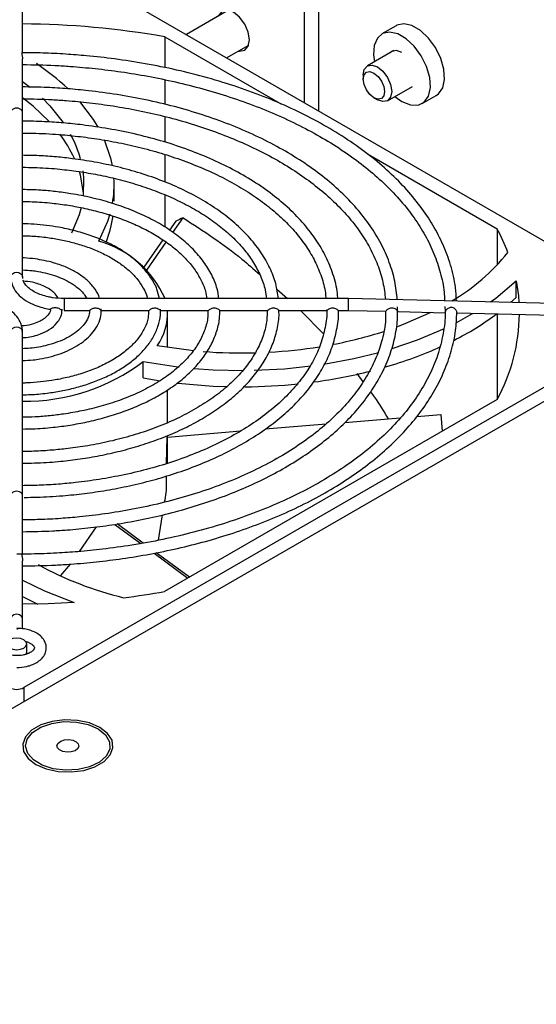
# Model space of a CAD drawing. Header units: millimetres. Extents: x 0 to 423, y 0 to 297.
# Tile 28 of 41: x 370 to 381, y 167 to 187. Entities that reach past the tile are written whole.
import ezdxf

# ---------------------------------------------------------------- set-up
doc = ezdxf.new("R2010")
doc.units = ezdxf.units.MM
doc.layers.add('实线', color=2, linetype='Continuous', lineweight=25)

msp = doc.modelspace()

# ---------------------------------------------------------------- linework, layer by layer
at = {"layer": '实线', "color": 2, "linetype": 'Continuous', "lineweight": 25, "true_color": 0xffff00}
for p, q in [((370.4925, 188.3862), (383.2205, 181.0385)), ((376.3615, 184.9981), (376.3615, 187.2896)), ((370.469, 186.1475), (370.469, 187.2158)), ((376.0787, 185.1614), (376.0787, 187.1263)), ((374.5676, 187.0035), (373.7276, 186.5186)), ((377.899, 186.6946), (377.6162, 186.5314)), ((373.2962, 186.4737), (375.621, 185.1316)), ((373.2962, 186.4737), (373.2962, 185.8607)), ((374.5277, 186.0567), (374.9675, 186.3107)), ((377.8571, 186.2004), (377.3283, 185.8951)), ((370.469, 185.479), (370.469, 186.0346)), ((377.2454, 185.712), (377.2454, 185.6303)), ((370.469, 185.5871), (370.5995, 185.4862)), ((373.2962, 185.6206), (373.2962, 185.1304)), ((370.469, 184.9594), (370.469, 185.3989)), ((377.7282, 185.2023), (378.2232, 185.488)), ((378.4161, 185.1457), (378.699, 185.309)), ((377.4575, 185.2629), (377.5282, 185.2221)), ((377.6363, 185.1845), (377.5282, 185.2221)), ((370.469, 184.7772), (370.469, 184.9594)), ((370.469, 184.0967), (370.469, 184.7772)), ((373.2962, 184.8904), (373.2962, 184.3796)), ((373.2962, 184.1325), (373.2962, 183.5873)), ((377.3298, 184.1451), (379.9076, 182.657)), ((370.469, 183.4162), (370.469, 184.0967)), ((372.2887, 183.2063), (372.2887, 183.533)), ((370.469, 182.7341), (370.469, 183.4162)), ((356.7231, 165.3013), (387.6902, 183.1783)), ((373.2962, 183.3307), (373.2962, 182.693)), ((373.5174, 182.8057), (373.3929, 182.6266)), ((373.4566, 182.5815), (373.6606, 182.8749)), ((370.469, 182.0523), (370.469, 182.7341)), ((379.9076, 182.657), (379.9076, 181.9321)), ((373.2606, 182.4363), (372.8798, 181.8887)), ((372.9373, 181.8346), (373.3232, 182.3897)), ((370.469, 181.6936), (370.469, 182.0523)), ((370.4712, 181.6644), (370.4738, 181.6938)), ((380.2855, 181.2902), (380.2855, 181.6168)), ((375.5246, 181.4532), (375.7395, 181.2672)), ((376.9525, 181.2672), (371.294, 181.2672)), ((371.294, 181.2672), (371.294, 181.0813)), ((381.0277, 181.171), (376.9525, 181.2672)), ((380.1776, 181.191), (380.2855, 181.2902)), ((371.294, 181.0813), (371.294, 181.0315)), ((371.294, 181.0315), (371.8054, 181.0315)), ((372.0368, 181.0315), (372.9847, 181.0315)), ((373.216, 181.0315), (374.1636, 181.0315)), ((374.3947, 181.0315), (375.3423, 181.0315)), ((375.5734, 181.0315), (376.5209, 181.0315)), ((375.9973, 181.0315), (376.4522, 180.5666)), ((376.7521, 181.0315), (376.9497, 181.0315)), ((376.9497, 181.0315), (377.6972, 181.0138)), ((377.9324, 181.0083), (378.8809, 180.9859)), ((383.2205, 180.8752), (370.4925, 173.5276)), ((373.3511, 180.2929), (373.3511, 180.9569)), ((379.1043, 180.9806), (381.025, 180.9352)), ((379.9076, 180.9616), (379.9076, 179.2574)), ((370.469, 180.2448), (370.469, 180.605)), ((370.469, 179.5631), (370.469, 180.2448)), ((372.8668, 179.6868), (372.8668, 180.0134)), ((372.8668, 179.6868), (373.2087, 179.6297)), ((377.1173, 179.7754), (377.2393, 179.612)), ((370.469, 178.8822), (370.469, 179.5631)), ((373.3511, 178.7982), (373.3511, 179.4489)), ((379.9081, 179.2577), (373.2945, 175.4397)), ((370.469, 178.2015), (370.469, 178.8822)), ((376.8815, 178.8034), (377.9812, 178.8941)), ((378.3094, 178.9212), (378.7862, 178.9605)), ((378.7862, 178.9605), (378.8165, 178.6275)), ((375.2959, 178.6726), (376.5075, 178.7726)), ((373.3345, 177.9863), (373.3429, 178.5116)), ((373.3511, 178.5122), (374.8091, 178.6325)), ((373.3511, 177.9914), (373.3511, 178.5433)), ((370.469, 177.521), (370.469, 178.2015)), ((370.469, 177.3392), (370.469, 177.521)), ((370.469, 176.8611), (370.469, 177.3392)), ((373.1713, 176.4587), (373.2531, 176.9631)), ((370.469, 176.172), (370.469, 176.7762)), ((371.6029, 176.2352), (371.937, 176.7254)), ((372.3031, 176.7748), (372.8205, 176.3943)), ((372.8656, 176.4026), (372.3486, 176.7828)), ((373.0832, 176.2011), (373.7561, 175.7062)), ((373.7877, 175.7244), (373.1273, 176.2102)), ((370.469, 174.8904), (370.469, 176.0501)), ((371.2322, 175.7604), (371.4218, 175.9841)), ((370.469, 175.3412), (370.7726, 175.1891)), ((370.469, 174.6979), (370.469, 174.8904)), ((370.5511, 174.2331), (370.5511, 174.3964)), ((370.5359, 174.1889), (370.5511, 174.2331)), ((370.4925, 173.5276), (370.4925, 173.2502))]:
    msp.add_line(p, q, dxfattribs=at)
at = {"layer": '实线', "color": 2, "linetype": 'Continuous', "lineweight": 25, "true_color": 0xffff00, "flags": 128}
for points in [[(374.9827, 186.4139), (374.9584, 186.5685), (374.8895, 186.7275), (374.7862, 186.8668), (374.6645, 186.965), (374.5427, 187.0074), (374.4395, 186.9873), (374.3705, 186.9079), (374.3614, 186.8845)], [(378.699, 185.309), (378.7413, 185.3392), (378.8256, 185.4592), (378.8631, 185.6273), (378.8505, 185.8288), (378.7889, 186.0456), (378.6838, 186.2585), (378.5444, 186.4486), (378.3833, 186.5991), (378.2147, 186.6964), (378.0536, 186.732), (377.9142, 186.7028), (377.899, 186.6946)], [(377.8753, 185.2872), (378.0162, 185.1853), (378.1829, 185.118), (378.3348, 185.1148), (378.4584, 185.1759), (378.5427, 185.2959), (378.5803, 185.464), (378.5677, 185.6655), (378.506, 185.8823), (378.4009, 186.0952), (378.2616, 186.2854), (378.1005, 186.4358), (377.9318, 186.5331), (377.7707, 186.5687), (377.6314, 186.5395), (377.5263, 186.4479), (377.4646, 186.3022), (377.452, 186.1153), (377.4712, 185.9777)], [(374.7614, 186.1917), (374.7862, 186.1878), (374.8895, 186.2079), (374.9584, 186.2873), (374.9827, 186.4139)], [(378.0162, 186.1651), (377.9079, 186.2028), (377.8162, 186.1849), (377.7823, 186.1572)], [(377.2454, 185.712), (377.2454, 185.7123), (377.267, 185.8247), (377.3284, 185.8952), (377.4202, 185.9129), (377.5285, 185.8752), (377.6367, 185.7877), (377.7284, 185.6639), (377.7897, 185.5225), (377.8111, 185.3851), (377.7895, 185.2726), (377.7281, 185.2022), (377.6363, 185.1845), (377.6363, 185.1845)], [(377.5385, 185.2347), (377.4573, 185.263), (377.3762, 185.3286), (377.3074, 185.4215), (377.2615, 185.5275), (377.2454, 185.6306), (377.2616, 185.7149), (377.3077, 185.7678), (377.3765, 185.781), (377.4577, 185.7527), (377.5389, 185.6871), (377.6077, 185.5943), (377.6536, 185.4882), (377.6697, 185.3852), (377.6534, 185.3008), (377.6074, 185.248), (377.5385, 185.2347)], [(370.9984, 184.7906), (370.6778, 185.0951), (370.469, 185.2605)], [(370.862, 185.2558), (371.0118, 185.1027), (371.2783, 184.77)], [(371.9751, 184.6754), (371.8824, 184.8284), (371.6092, 185.1897)], [(372.2556, 183.9084), (372.2298, 184.0332), (372.0981, 184.4279)], [(371.6818, 183.3697), (371.6203, 183.7192), (371.5979, 183.7965)], [(371.6695, 183.8052), (371.6835, 183.6749), (371.6759, 183.3104)], [(371.6346, 183.0767), (371.5946, 182.9323), (371.4436, 182.5698)], [(371.9855, 182.4092), (372.1639, 182.8067), (372.2099, 182.9549)], [(370.2372, 181.6691), (370.2333, 181.6936), (370.2422, 181.7305), (370.2678, 181.7617), (370.306, 181.7825), (370.3511, 181.7899), (370.3962, 181.7825), (370.4345, 181.7617), (370.46, 181.7305), (370.469, 181.6936), (370.469, 181.6933)], [(379.7769, 181.2005), (379.8833, 181.2781), (380.2855, 181.6168)], [(380.2855, 181.6168), (380.3313, 181.3198), (380.3432, 181.1871)], [(371.0205, 181.0537), (371.0212, 181.0534), (371.0245, 181.0559), (371.0308, 181.0612), (371.0391, 181.0673), (371.0507, 181.074), (371.0631, 181.0795), (371.0777, 181.0843), (371.094, 181.0877), (371.1117, 181.0892), (371.1305, 181.0886), (371.15, 181.0855), (371.1686, 181.0802), (371.1869, 181.0728), (371.2027, 181.0645), (371.2171, 181.0553), (371.2277, 181.0475), (371.2367, 181.0406), (371.2427, 181.0359), (371.2473, 181.033), (371.2504, 181.032), (371.2525, 181.0333), (371.2538, 181.0371), (371.2545, 181.0435), (371.2547, 181.0536), (371.2547, 181.0536)], [(378.592, 180.9927), (378.0853, 180.7683), (377.9242, 180.707)], [(379.0949, 180.7868), (379.4185, 180.9672), (379.4281, 180.973)], [(370.469, 180.605), (370.46, 180.6419), (370.4345, 180.6731), (370.3962, 180.6939), (370.3511, 180.7013), (370.306, 180.6939), (370.2678, 180.6731), (370.2422, 180.6419), (370.2333, 180.605), (370.2333, 180.605)], [(377.8211, 180.2717), (378.3245, 180.4439), (378.8609, 180.671)], [(373.8621, 180.23), (373.773, 180.239), (373.1451, 180.3262)], [(372.8668, 180.0134), (373.5555, 179.9104), (373.5814, 179.9074)], [(376.4953, 179.9682), (377.0576, 180.0729), (377.5548, 180.1944)], [(373.8835, 179.8775), (374.2598, 179.8522), (374.8626, 179.8384)], [(375.0787, 179.8415), (375.68, 179.8723), (376.2029, 179.9264)], [(373.5587, 179.5834), (374.2598, 179.5256), (374.5451, 179.515)], [(370.469, 175.6678), (370.9075, 175.454), (371.4944, 175.2218)], [(371.4944, 175.2218), (370.9795, 175.1954), (370.469, 175.1844)], [(370.2097, 174.478), (370.1663, 174.4406), (370.1511, 174.3964), (370.1663, 174.3522), (370.2097, 174.3147), (370.2746, 174.2897), (370.3511, 174.2809), (370.4277, 174.2897), (370.4925, 174.3147), (370.5359, 174.3522), (370.5511, 174.3964), (370.5359, 174.4406), (370.4925, 174.478), (370.4277, 174.503), (370.3511, 174.5118), (370.2746, 174.503), (370.2097, 174.478)], [(370.733, 172.0011), (370.938, 171.9125), (371.178, 171.8608), (371.4336, 171.8503), (371.6839, 171.8817), (371.9087, 171.9526), (372.0898, 172.0572), (372.2126, 172.187), (372.2671, 172.3315), (372.2488, 172.479), (372.1593, 172.6175), (372.0057, 172.7359), (371.8007, 172.8245), (371.5607, 172.8762), (371.3051, 172.8868), (371.0548, 172.8553), (370.83, 172.7845), (370.6489, 172.6799), (370.5261, 172.5501), (370.4716, 172.4056), (370.4899, 172.2581), (370.5794, 172.1195), (370.733, 172.0011)], [(370.5714, 172.2171), (370.5295, 172.3596), (370.5622, 172.5029), (370.6667, 172.6342), (370.8336, 172.742), (371.0481, 172.8166), (371.2911, 172.8513), (371.5411, 172.8432), (371.7758, 172.7929), (371.9745, 172.7049), (372.1193, 172.587), (372.1975, 172.4496), (372.2021, 172.3051), (372.1328, 172.1662), (371.9956, 172.0453), (371.8027, 171.9531), (371.5714, 171.8978), (371.322, 171.8844), (371.0769, 171.9139), (370.8578, 171.9839), (370.6842, 172.088), (370.5714, 172.2171)], [(371.1623, 172.3292), (371.152, 172.378), (371.1748, 172.4253), (371.2272, 172.4639), (371.3013, 172.4881), (371.3857, 172.494), (371.4676, 172.4809), (371.5346, 172.4506), (371.5764, 172.4078), (371.5867, 172.3591), (371.5639, 172.3118), (371.5115, 172.2731), (371.4374, 172.249), (371.353, 172.243), (371.2711, 172.2562), (371.2041, 172.2865), (371.1623, 172.3292)]]:
    msp.add_lwpolyline(points, dxfattribs=at)
at = {"layer": '实线', "color": 2, "linetype": 'Continuous', "lineweight": 25, "true_color": 0xffff00}
for centre, radius, start, end in [((370.3705, 169.8781), 16.8515, 80.00192, 89.66514), ((368.1333, 182.0282), 4.7031, 46.57749, 56.30563), ((369.1609, 182.9835), 2.5722, 24.59669, 37.11478), ((369.4726, 183.4637), 2.2251, 14.82582, 28.69846), ((370.141, 183.5331), 2.1477, 349.98664, 3.58103), ((370.0105, 183.2292), 2.2801, 338.74456, 351.94236), ((376.3814, 180.7692), 3.9998, 20.72391, 28.16378), ((371.4225, 180.4294), 2.0583, 24.01964, 74.12699), ((376.9382, 184.7389), 4.0821, 300.41947, 321.26298), ((372.2608, 180.9629), 1.0897, 324.24738, 3.608), ((376.535, 185.4427), 5.602, 296.64481, 306.88263), ((376.7557, 180.9869), 3.5956, 331.25378, 359.52164), ((375.0769, 188.6004), 8.3922, 280.81741, 287.88569), ((374.8136, 190.2028), 10.0181, 265.69908, 271.61402), ((374.8399, 189.8475), 9.6619, 273.18468, 279.13887), ((375.4287, 187.735), 8.1491, 286.1031, 294.35592), ((370.5329, 183.078), 3.8522, 269.0496, 307.2923), ((374.9399, 189.5327), 10.0127, 277.70973, 284.16823), ((374.8162, 190.4898), 10.9781, 270.37501, 275.93069), ((374.1123, 182.0462), 6.9258, 241.25852, 256.34876), ((370.4594, 191.4035), 16.2136, 277.15096, 280.07067), ((370.3511, 173.8005), 0.3074, 242.60967, 297.39033)]:
    msp.add_arc(centre, radius, start, end, dxfattribs=at)
for centre, major_axis, ratio, start_param, end_param in [((370.3511, 184.9594), (0.1179, 0), 0.8248867, 0, 3.1415927), ((370.3511, 178.2519), (8.3987, 5.6287), 0.2324287, 1.0163421, 1.0345661), ((376.9511, 181.1493), (0.0014, 0.1179), 0.0083447, 3.1416912, 5.6678807), ((376.9511, 181.1493), (0.0014, 0.1179), 0.0083447, 5.6678807, 6.2832838), ((370.3511, 177.3392), (0.1179, 0), 0.8081949, 0, 3.1415927), ((370.3511, 174.8904), (0.1179, 0), 0.8081949, 0, 3.1415927)]:
    msp.add_ellipse(centre, major_axis=major_axis, ratio=ratio, start_param=start_param, end_param=end_param, dxfattribs=at)
for points, knots in [([(370.4617, 186.1591), (370.4612, 186.1593), (370.4584, 186.1607), (370.4528, 186.1515), (370.4529, 186.1308), (370.459, 186.1016), (370.4669, 186.0691), (370.4682, 186.0454), (370.4688, 186.0346)], [0, 0, 0, 0, 0.0399017, 0.2490932, 0.4509557, 0.6315741, 0.8314349, 1, 1, 1, 1]), ([(379.0999, 181.2165), (379.0955, 181.307), (379.0838, 181.5478), (378.9937, 181.9226), (378.8424, 182.337), (378.6392, 182.7294), (378.3842, 183.1099), (378.0787, 183.4763), (377.7251, 183.8262), (377.3259, 184.1578), (376.8839, 184.469), (376.4022, 184.7581), (375.8843, 185.0234), (375.3339, 185.2633), (374.7556, 185.4765), (374.1546, 185.6615), (373.5385, 185.817), (372.9195, 185.9417), (372.3195, 186.0344), (371.791, 186.094), (371.314, 186.1314), (370.888, 186.1539), (370.5982, 186.157), (370.4617, 186.1585)], [0, 0, 0, 0, 0.0343832, 0.0914644, 0.1436221, 0.1957811, 0.2479216, 0.3000268, 0.3520828, 0.4040787, 0.4560037, 0.5078409, 0.5595675, 0.6111484, 0.6625214, 0.7135759, 0.764099, 0.813628, 0.8609402, 0.9037714, 0.9347421, 0.9692755, 1, 1, 1, 1]), ([(370.469, 185.9216), (370.6841, 185.9185), (371.0008, 185.9139), (371.4831, 185.883), (371.9224, 185.8439), (372.4392, 185.779), (372.9718, 185.6916), (373.516, 185.5792), (374.0606, 185.4419), (374.5975, 185.2796), (375.1201, 185.0931), (375.6228, 184.8833), (376.101, 184.6514), (376.5505, 184.3986), (376.968, 184.1265), (377.3505, 183.8364), (377.6955, 183.5297), (378.001, 183.2078), (378.265, 182.8715), (378.4856, 182.5216), (378.6617, 182.1583), (378.7867, 181.7813), (378.8561, 181.4675), (378.8619, 181.2795), (378.8637, 181.2221)], [0, 0, 0, 0, 0.0495526, 0.0729708, 0.1118067, 0.1519477, 0.1948271, 0.2393736, 0.2851523, 0.3318179, 0.3791289, 0.4269124, 0.4750468, 0.523451, 0.5720791, 0.6209188, 0.66999, 0.7193542, 0.7691201, 0.8194518, 0.8705769, 0.9227876, 0.9764282, 1, 1, 1, 1]), ([(377.9231, 181.2443), (377.9104, 181.3665), (377.8845, 181.6165), (377.7719, 181.9889), (377.6082, 182.359), (377.3901, 182.7181), (377.1214, 183.0637), (376.804, 183.3933), (376.4408, 183.7048), (376.0348, 183.9961), (375.5893, 184.2654), (375.1079, 184.5109), (374.595, 184.7309), (374.0556, 184.9239), (373.4962, 185.0884), (372.9266, 185.223), (372.3538, 185.3281), (371.8336, 185.3984), (371.3683, 185.4421), (370.9302, 185.4709), (370.6289, 185.4751), (370.4644, 185.4774)], [0, 0, 0, 0, 0.0540007, 0.1104824, 0.1669685, 0.2234396, 0.27987, 0.3362367, 0.392523, 0.4487137, 0.5047855, 0.5607059, 0.6164223, 0.6718376, 0.7267687, 0.7808338, 0.8331008, 0.8843333, 0.9209209, 0.9568163, 1, 1, 1, 1]), ([(370.4689, 185.3989), (370.4689, 185.3994), (370.4696, 185.4111), (370.4671, 185.433), (370.4659, 185.4602), (370.467, 185.4767), (370.4693, 185.4811), (370.4689, 185.4791), (370.4689, 185.479)], [0, 0, 0, 0, 0.0092163, 0.2310151, 0.4821091, 0.7348655, 0.9857552, 1, 1, 1, 1]), ([(370.469, 185.241), (370.6653, 185.238), (370.956, 185.2334), (371.3998, 185.2028), (371.8063, 185.1639), (372.2835, 185.0993), (372.7736, 185.0126), (373.2725, 184.9012), (373.769, 184.7654), (374.2554, 184.6054), (374.7252, 184.4222), (375.1729, 184.2167), (375.594, 183.9904), (375.9847, 183.7446), (376.3417, 183.4811), (376.6624, 183.2011), (376.9445, 182.906), (377.1858, 182.5969), (377.385, 182.2744), (377.5384, 181.9385), (377.6465, 181.5957), (377.6742, 181.3641), (377.6878, 181.2498)], [0, 0, 0, 0, 0.0529761, 0.0784171, 0.1205862, 0.16415, 0.2106587, 0.258941, 0.3085213, 0.3590236, 0.4101872, 0.4618291, 0.5138263, 0.5661056, 0.6186401, 0.6714483, 0.7246029, 0.7782432, 0.8325868, 0.8879431, 0.9447163, 1, 1, 1, 1]), ([(376.738, 181.2672), (376.7365, 181.3015), (376.7294, 181.4656), (376.6533, 181.7448), (376.5126, 182.0992), (376.3189, 182.4313), (376.0753, 182.75), (375.7833, 183.0526), (375.4461, 183.3367), (375.067, 183.6002), (374.6499, 183.8412), (374.1989, 184.0578), (373.7192, 184.2482), (373.2173, 184.4109), (372.7028, 184.5443), (372.1829, 184.6485), (371.7089, 184.7183), (371.2835, 184.7618), (370.886, 184.7903), (370.6136, 184.7945), (370.4668, 184.7967)], [0, 0, 0, 0, 0.0180601, 0.0863031, 0.1483337, 0.2103603, 0.2723304, 0.3342064, 0.3959616, 0.4575729, 0.5190003, 0.5801885, 0.6410345, 0.7013361, 0.7606673, 0.8179834, 0.8741294, 0.9142964, 0.9538345, 1, 1, 1, 1]), ([(370.469, 184.5604), (370.6451, 184.5574), (370.9075, 184.5529), (371.3095, 184.5226), (371.6804, 184.484), (372.1145, 184.4199), (372.5583, 184.3339), (373.0075, 184.2239), (373.4513, 184.0902), (373.8822, 183.9333), (374.2938, 183.7544), (374.6809, 183.5547), (375.0393, 183.3357), (375.3654, 183.0992), (375.6561, 182.8466), (375.9093, 182.5794), (376.1225, 182.2986), (376.2949, 182.0046), (376.4196, 181.6972), (376.4898, 181.4497), (376.4987, 181.3047), (376.501, 181.2672)], [0, 0, 0, 0, 0.0572099, 0.0852547, 0.131709, 0.1796643, 0.2308195, 0.2838728, 0.3382966, 0.3936762, 0.4497292, 0.5062651, 0.5631678, 0.6203895, 0.6779481, 0.7359388, 0.7945564, 0.8541153, 0.9150733, 0.9780367, 1, 1, 1, 1]), ([(375.5594, 181.2672), (375.5446, 181.3665), (375.514, 181.5724), (375.3945, 181.8772), (375.2249, 182.1788), (375.0031, 182.4664), (374.7343, 182.7374), (374.4214, 182.9892), (374.0687, 183.2197), (373.6803, 183.4267), (373.2618, 183.6085), (372.82, 183.7631), (372.3655, 183.8887), (371.912, 183.9844), (371.5039, 184.0472), (371.1341, 184.0867), (370.8022, 184.1112), (370.5764, 184.1147), (370.4668, 184.1164)], [0, 0, 0, 0, 0.0645225, 0.133774, 0.2030202, 0.2721763, 0.3411744, 0.4099705, 0.4785231, 0.5467535, 0.6145421, 0.6816305, 0.747447, 0.8105183, 0.8696024, 0.9119127, 0.9572144, 1, 1, 1, 1]), ([(370.469, 183.8796), (370.6228, 183.8767), (370.8542, 183.8723), (371.2103, 183.8425), (371.5418, 183.8042), (371.928, 183.7407), (372.3205, 183.6559), (372.7142, 183.5479), (373.099, 183.4171), (373.4676, 183.2647), (373.814, 183.0918), (374.1333, 182.9001), (374.4215, 182.6913), (374.6756, 182.4672), (374.8928, 182.2292), (375.0718, 181.9782), (375.2076, 181.7142), (375.2937, 181.4758), (375.3123, 181.325), (375.3194, 181.2672)], [0, 0, 0, 0, 0.0625523, 0.0940788, 0.1462518, 0.2000499, 0.2573677, 0.3167267, 0.3775298, 0.4393146, 0.5017778, 0.5647343, 0.6281045, 0.6919132, 0.7563065, 0.8215953, 0.8882959, 0.9571756, 1, 1, 1, 1]), ([(374.3737, 181.2672), (374.3644, 181.3322), (374.3414, 181.4917), (374.2376, 181.7379), (374.0783, 182.0015), (373.8677, 182.2495), (373.6127, 182.4793), (373.3171, 182.6883), (372.9862, 182.8743), (372.6259, 183.0352), (372.245, 183.1689), (371.8461, 183.2763), (371.4706, 183.3503), (371.1297, 183.3966), (370.8083, 183.4277), (370.5884, 183.4323), (370.4668, 183.4349)], [0, 0, 0, 0, 0.05494026, 0.13471296, 0.21445273, 0.2939804, 0.37317172, 0.4519511, 0.53019572, 0.60770119, 0.68398798, 0.75785415, 0.83292856, 0.88708061, 0.93759097, 1, 1, 1, 1]), ([(370.469, 183.1987), (370.5979, 183.1959), (370.7944, 183.1916), (371.0986, 183.1625), (371.3856, 183.1247), (371.7174, 183.0622), (372.051, 182.9792), (372.3811, 182.8741), (372.698, 182.748), (372.9949, 182.6022), (373.2662, 182.4386), (373.5077, 182.2588), (373.7158, 182.0649), (373.8887, 181.8583), (374.0216, 181.6393), (374.1076, 181.441), (374.1284, 181.3153), (374.1364, 181.2672)], [0, 0, 0, 0, 0.0700282, 0.106783, 0.1675216, 0.230034, 0.2965043, 0.3651844, 0.4353787, 0.5065671, 0.5784452, 0.6508911, 0.723967, 0.7979632, 0.8734963, 0.9516128, 1, 1, 1, 1]), ([(373.1893, 181.2672), (373.1759, 181.3294), (373.1454, 181.4715), (373.0289, 181.6815), (372.8622, 181.8936), (372.6499, 182.0865), (372.4004, 182.2578), (372.12, 182.4051), (371.8182, 182.5262), (371.5048, 182.6204), (371.213, 182.6838), (370.9429, 182.724), (370.7039, 182.7491), (370.5429, 182.7527), (370.4672, 182.7544)], [0, 0, 0, 0, 0.0756627, 0.1728178, 0.2696439, 0.3656877, 0.4607461, 0.5544866, 0.6462328, 0.7339453, 0.8181756, 0.8791528, 0.9431332, 1, 1, 1, 1]), ([(370.469, 182.732), (370.4691, 182.7391), (370.4693, 182.751), (370.4682, 182.7534), (370.4678, 182.7544)], [0, 0, 0, 0, 0.59388697, 1, 1, 1, 1]), ([(373.6606, 182.8749), (374.0642, 182.6134), (374.6013, 182.2654), (375.0669, 181.8519), (375.1827, 181.7491)], [0, 0, 0, 0, 0.7514049, 1, 1, 1, 1]), ([(370.469, 182.5175), (370.5687, 182.5148), (370.7246, 182.5107), (370.968, 182.4828), (371.2024, 182.4458), (371.4694, 182.385), (371.7326, 182.3051), (371.9861, 182.2054), (372.2213, 182.0875), (372.432, 181.9534), (372.6134, 181.8052), (372.7636, 181.6451), (372.8751, 181.4738), (372.9382, 181.3465), (372.9499, 181.2765), (372.9515, 181.2672)], [0, 0, 0, 0, 0.0818242, 0.1277854, 0.2035428, 0.2812286, 0.363526, 0.4482122, 0.5344521, 0.6217054, 0.7098335, 0.7991031, 0.8903935, 0.9855099, 1, 1, 1, 1]), ([(371.9973, 181.2672), (371.9931, 181.2855), (371.9745, 181.3664), (371.8847, 181.4965), (371.7411, 181.6503), (371.5599, 181.7799), (371.3469, 181.8902), (371.1232, 181.9712), (370.9081, 182.0246), (370.7077, 182.0574), (370.5631, 182.0729), (370.4783, 182.0748), (370.4667, 182.0751)], [0, 0, 0, 0, 0.03940796, 0.174232, 0.30694862, 0.43577594, 0.55938168, 0.69545386, 0.79700067, 0.88216418, 0.98390242, 1, 1, 1, 1]), ([(370.469, 182.0495), (370.4689, 182.0561), (370.4686, 182.07), (370.4698, 182.0773), (370.467, 182.0754), (370.4668, 182.0753)], [0, 0, 0, 0, 0.4505189, 0.9589078, 1, 1, 1, 1]), ([(370.469, 181.8354), (370.5322, 181.8331), (370.6367, 181.8293), (370.8031, 181.8036), (370.9696, 181.7685), (371.1523, 181.7118), (371.3229, 181.6395), (371.476, 181.5522), (371.6033, 181.4528), (371.6956, 181.3561), (371.7296, 181.2932), (371.7437, 181.2672)], [0, 0, 0, 0, 0.1069266, 0.1768685, 0.2914264, 0.4077853, 0.5299332, 0.6545475, 0.7809176, 0.9095222, 1, 1, 1, 1]), ([(370.2433, 181.6208), (370.253, 181.5778), (370.2742, 181.4835), (370.3666, 181.358), (370.4995, 181.2426), (370.6575, 181.1551), (370.8188, 181.0976), (370.9364, 181.0666), (371.0015, 181.0576), (371.0206, 181.055)], [0, 0, 0, 0, 0.1514225, 0.331911, 0.502131, 0.6918717, 0.8385024, 0.9525636, 1, 1, 1, 1]), ([(371.1741, 181.2764), (371.149, 181.3145), (371.0877, 181.4078), (370.9065, 181.5147), (370.6933, 181.5954), (370.5371, 181.6066), (370.4725, 181.6113)], [0, 0, 0, 0, 0.200265, 0.4905254, 0.7892059, 1, 1, 1, 1]), ([(371.294, 181.2672), (371.2168, 181.2704), (371.1088, 181.275), (370.9598, 181.304), (370.8435, 181.3367), (370.7238, 181.3871), (370.622, 181.4484), (370.5439, 181.5178), (370.4956, 181.582), (370.4854, 181.6195), (370.4814, 181.6343)], [0, 0, 0, 0, 0.1913732, 0.2679313, 0.3920632, 0.5162465, 0.645025, 0.7758168, 0.9109618, 1, 1, 1, 1]), ([(370.4515, 180.7029), (370.4435, 180.7374), (370.4236, 180.823), (370.3353, 180.9405), (370.2028, 181.0562), (370.0446, 181.1433), (369.8837, 181.2017), (369.7338, 181.2383), (369.5788, 181.2623), (369.4668, 181.2655), (369.4083, 181.2672)], [0, 0, 0, 0, 0.10183828, 0.25307471, 0.39570681, 0.55469596, 0.67756194, 0.77313708, 0.88151885, 1, 1, 1, 1]), ([(378.8694, 181.1085), (378.872, 181.0688), (378.8836, 180.8891), (378.8408, 180.5638), (378.739, 180.1513), (378.5751, 179.755), (378.3657, 179.3826), (378.1052, 179.0219), (377.7958, 178.6747), (377.4394, 178.3431), (377.0385, 178.0289), (376.5955, 177.734), (376.1134, 177.4604), (375.5958, 177.2098), (375.0467, 176.9841), (374.4706, 176.7847), (373.8737, 176.6132), (373.2646, 176.471), (372.6598, 176.3598), (372.094, 176.2814), (371.5943, 176.2314), (371.1206, 176.1992), (370.7146, 176.1837), (370.4478, 176.1821), (370.3511, 176.1815)], [0, 0, 0, 0, 0.0156877, 0.0710063, 0.1284612, 0.1798185, 0.2308513, 0.2816061, 0.3321524, 0.3825514, 0.4328467, 0.4830617, 0.5331979, 0.5832422, 0.6331565, 0.6828668, 0.7322351, 0.7809855, 0.8284849, 0.8728744, 0.9098802, 0.9408576, 0.9785727, 1, 1, 1, 1]), ([(371.0185, 181.0583), (371.0187, 181.0578), (371.0313, 181.0269), (370.9982, 180.9654), (370.925, 180.8804), (370.8136, 180.8106), (370.6791, 180.7579), (370.5439, 180.7234), (370.4554, 180.722), (370.4314, 180.7217)], [0, 0, 0, 0, 0.0034438, 0.2330981, 0.4356346, 0.5723821, 0.7368462, 0.9288819, 1, 1, 1, 1]), ([(374.1543, 181.0315), (374.155, 180.9883), (374.1571, 180.8598), (374.1, 180.6486), (373.9899, 180.4022), (373.8279, 180.1671), (373.6206, 179.9452), (373.3701, 179.7389), (373.0802, 179.5506), (372.7558, 179.3831), (372.4034, 179.239), (372.0335, 179.1211), (371.6597, 179.031), (371.3205, 178.9716), (371.0095, 178.9339), (370.7334, 178.9108), (370.5461, 178.9076), (370.4584, 178.906)], [0, 0, 0, 0, 0.04061896, 0.12104736, 0.19961465, 0.276613, 0.35260748, 0.42801292, 0.50300701, 0.57755868, 0.6514254, 0.7239337, 0.79329602, 0.85799944, 0.90451457, 0.95533322, 1, 1, 1, 1]), ([(376.5182, 181.0522), (376.5185, 181.0493), (376.5284, 180.9285), (376.4926, 180.6969), (376.4075, 180.3619), (376.264, 180.0413), (376.0709, 179.7312), (375.8283, 179.4337), (375.5391, 179.1508), (375.2056, 178.8847), (374.8308, 178.6374), (374.4184, 178.4114), (373.9726, 178.2085), (373.4989, 178.0309), (373.0045, 177.8804), (372.5008, 177.7589), (372.0062, 177.6678), (371.567, 177.6088), (371.1687, 177.5716), (370.8137, 177.5491), (370.5721, 177.546), (370.4586, 177.5445)], [0, 0, 0, 0, 0.00164879, 0.06789335, 0.12989054, 0.19121054, 0.25190842, 0.31213694, 0.37204747, 0.43174823, 0.49129314, 0.55068118, 0.60986891, 0.66873716, 0.72703707, 0.7842244, 0.83887808, 0.88879458, 0.9246965, 0.96462593, 1, 1, 1, 1]), ([(375.3331, 181.0315), (375.3328, 180.9673), (375.332, 180.8042), (375.2661, 180.5449), (375.1468, 180.2578), (374.9742, 179.9811), (374.7541, 179.7171), (374.4881, 179.4678), (374.1794, 179.2356), (373.8314, 179.0228), (373.4485, 178.8317), (373.0363, 178.6648), (372.6026, 178.5241), (372.1606, 178.4121), (371.734, 178.3307), (371.3526, 178.2781), (370.996, 178.2446), (370.7065, 178.2273), (370.5213, 178.2252), (370.4587, 178.2245)], [0, 0, 0, 0, 0.045253, 0.1149853, 0.1836729, 0.2513898, 0.3184039, 0.3849678, 0.4512439, 0.5172857, 0.5830627, 0.6484358, 0.7130722, 0.7762006, 0.8356626, 0.8872746, 0.9281674, 0.9757525, 1, 1, 1, 1]), ([(377.6898, 181.0146), (377.6906, 180.9596), (377.6934, 180.7726), (377.6325, 180.4657), (377.5126, 180.098), (377.3397, 179.7493), (377.1164, 179.4116), (376.8436, 179.0868), (376.5239, 178.7769), (376.1593, 178.484), (375.7528, 178.21), (375.3075, 177.957), (374.8272, 177.727), (374.3163, 177.5218), (373.7803, 177.3432), (373.2267, 177.1927), (372.668, 177.0721), (372.1262, 176.9828), (371.6472, 176.9252), (371.2119, 176.8891), (370.8328, 176.868), (370.5788, 176.8652), (370.4668, 176.864)], [0, 0, 0, 0, 0.0258752, 0.0880842, 0.14493, 0.2013024, 0.2572563, 0.3128935, 0.3683099, 0.4235759, 0.47873, 0.5337748, 0.5886908, 0.6434173, 0.6978322, 0.7516943, 0.804477, 0.8547793, 0.8998881, 0.9331512, 0.9705219, 1, 1, 1, 1]), ([(370.469, 176.6295), (370.6689, 176.6326), (370.9647, 176.6372), (371.416, 176.6682), (371.829, 176.7076), (372.3142, 176.7731), (372.8129, 176.8611), (373.3212, 176.9742), (373.8278, 177.1123), (374.3252, 177.2753), (374.8067, 177.4625), (375.267, 177.6729), (375.7015, 177.9055), (376.1063, 178.159), (376.4781, 178.4321), (376.8139, 178.7235), (377.1111, 179.0322), (377.3674, 179.357), (377.5803, 179.6973), (377.7479, 180.0525), (377.8647, 180.4223), (377.9298, 180.7735), (377.9279, 181.001), (377.9271, 181.1001)], [0, 0, 0, 0, 0.05072613, 0.07501383, 0.11527706, 0.15688099, 0.20131132, 0.24745517, 0.2948643, 0.34318495, 0.39217283, 0.44165621, 0.4915178, 0.54168359, 0.59211706, 0.64281348, 0.69380604, 0.74516954, 0.79702757, 0.84956323, 0.90303135, 0.95776689, 1, 1, 1, 1]), ([(370.469, 180.035), (370.54, 180.0375), (370.6555, 180.0416), (370.8387, 180.0693), (371.0204, 180.1071), (371.2227, 180.1689), (371.4159, 180.2492), (371.5946, 180.3492), (371.7513, 180.4675), (371.8812, 180.6035), (371.9773, 180.7572), (372.0354, 180.914), (372.0351, 181.0193), (372.035, 181.0659)], [0, 0, 0, 0, 0.0848148, 0.1380121, 0.2254064, 0.3145891, 0.4088081, 0.505652, 0.6045243, 0.7052348, 0.8082555, 0.9151295, 1, 1, 1, 1]), ([(370.469, 179.353), (370.5747, 179.3557), (370.7388, 179.36), (370.9948, 179.3891), (371.2402, 179.4275), (371.5212, 179.4909), (371.8, 179.5748), (372.0712, 179.6804), (372.3261, 179.8068), (372.5583, 179.9529), (372.7629, 180.1172), (372.9357, 180.2989), (373.0736, 180.4972), (373.1689, 180.7122), (373.2184, 180.9009), (373.2133, 181.0167), (373.2116, 181.0548)], [0, 0, 0, 0, 0.0729589, 0.1133073, 0.1798799, 0.248254, 0.3208479, 0.3957607, 0.4722978, 0.5499864, 0.6286305, 0.7082302, 0.7890773, 0.8718301, 0.9577342, 1, 1, 1, 1]), ([(370.469, 180.4901), (370.4924, 180.4911), (370.6191, 180.4962), (370.8078, 180.55), (371.0117, 180.6487), (371.1441, 180.762), (371.2216, 180.8859), (371.2542, 180.9781), (371.2512, 181.0333), (371.2504, 181.0486)], [0, 0, 0, 0, 0.0562871, 0.3050741, 0.4800414, 0.6812348, 0.80838, 0.9469119, 1, 1, 1, 1]), ([(370.469, 178.6718), (370.6028, 178.6747), (370.8063, 178.6791), (371.121, 178.7089), (371.4171, 178.7477), (371.7602, 178.812), (372.1064, 178.8976), (372.4504, 179.0064), (372.7828, 179.1377), (373.0966, 179.2907), (373.3862, 179.464), (373.6471, 179.6563), (373.8754, 179.8664), (374.0678, 180.0932), (374.2218, 180.3362), (374.3305, 180.5951), (374.3906, 180.8283), (374.3902, 180.9747), (374.3901, 181.0289)], [0, 0, 0, 0, 0.0652462, 0.09920053, 0.15533894, 0.21316168, 0.27471377, 0.33840431, 0.40361315, 0.46987468, 0.53690739, 0.60456941, 0.67283313, 0.74180194, 0.81174155, 0.8831326, 0.95676211, 1, 1, 1, 1]), ([(370.469, 177.9909), (370.6272, 177.9939), (370.8647, 177.9984), (371.2299, 178.0287), (371.5694, 178.0677), (371.9654, 178.1326), (372.3685, 178.2193), (372.7741, 178.3301), (373.1718, 178.4645), (373.5546, 178.622), (373.9162, 178.8015), (374.2519, 179.0017), (374.5574, 179.2214), (374.8293, 179.4592), (375.0647, 179.714), (375.2604, 179.9848), (375.4145, 180.2713), (375.5195, 180.5733), (375.5733, 180.8281), (375.5697, 180.9814), (375.5686, 181.0287)], [0, 0, 0, 0, 0.0592975, 0.0890189, 0.1382191, 0.1889752, 0.243088, 0.2991768, 0.356692, 0.4152087, 0.4744473, 0.5342306, 0.5944661, 0.6551315, 0.7162816, 0.7780637, 0.8407387, 0.9047168, 0.9706019, 1, 1, 1, 1]), ([(370.469, 175.9489), (370.6874, 175.952), (371.0089, 175.9567), (371.4982, 175.988), (371.9435, 176.0274), (372.4677, 176.0931), (373.0082, 176.1816), (373.561, 176.2954), (374.1148, 176.4347), (374.6617, 176.5995), (375.1949, 176.7892), (375.709, 177.0031), (376.1993, 177.2401), (376.6616, 177.4991), (377.0924, 177.7789), (377.4888, 178.0782), (377.848, 178.3958), (378.1677, 178.7306), (378.4456, 179.0815), (378.6795, 179.4478), (378.8674, 179.8289), (379.0049, 180.2243), (379.0913, 180.6138), (379.1024, 180.8717), (379.1076, 180.9923)], [0, 0, 0, 0, 0.0485596, 0.0714544, 0.1094261, 0.1486803, 0.1906223, 0.2342086, 0.2790181, 0.3247172, 0.3710732, 0.41792, 0.4651399, 0.5126526, 0.5604089, 0.6083868, 0.6565877, 0.7050432, 0.7538159, 0.8030052, 0.8527541, 0.9032568, 0.9547637, 1, 1, 1, 1]), ([(372.9766, 181.0315), (372.9751, 180.9814), (372.9715, 180.8632), (372.9027, 180.6802), (372.7853, 180.4872), (372.6216, 180.3068), (372.4177, 180.1412), (372.1773, 179.9932), (371.9075, 179.8661), (371.6201, 179.7634), (371.3327, 179.6874), (371.0681, 179.6372), (370.8134, 179.6047), (370.6187, 179.5886), (370.4991, 179.5866), (370.4692, 179.5861)], [0, 0, 0, 0, 0.0711561, 0.167949, 0.2609493, 0.3516986, 0.4412744, 0.5299949, 0.6176293, 0.7031078, 0.7830738, 0.8536956, 0.9107584, 0.9776654, 1, 1, 1, 1]), ([(371.7982, 181.0452), (371.7985, 181.0171), (371.7993, 180.9436), (371.7475, 180.8269), (371.6523, 180.6987), (371.5195, 180.5833), (371.357, 180.4831), (371.1688, 180.3996), (370.9779, 180.3397), (370.7917, 180.3003), (370.6282, 180.2753), (370.5191, 180.2716), (370.4696, 180.2699)], [0, 0, 0, 0, 0.079781, 0.2086457, 0.3269558, 0.4414447, 0.5532246, 0.6606101, 0.7699643, 0.8509882, 0.9323614, 1, 1, 1, 1]), ([(370.501, 177.3111), (370.6704, 177.314), (370.9276, 177.3184), (371.3272, 177.3485), (371.7052, 177.3877), (372.148, 177.4529), (372.6014, 177.5404), (373.0609, 177.6525), (373.516, 177.789), (373.9592, 177.9497), (374.384, 178.1336), (374.7854, 178.3397), (375.1588, 178.5666), (375.5007, 178.8132), (375.8078, 179.0781), (376.0773, 179.3601), (376.3068, 179.6583), (376.4931, 179.9719), (376.6354, 180.3007), (376.7224, 180.6444), (376.7613, 180.8905), (376.7528, 181.0206), (376.7521, 181.0315)], [0, 0, 0, 0, 0.0516864, 0.0785195, 0.1229754, 0.1688818, 0.217873, 0.2687117, 0.3209015, 0.3740533, 0.4279027, 0.4822696, 0.5370396, 0.5921534, 0.647598, 0.7034127, 0.759697, 0.8166215, 0.874447, 0.9335455, 0.9944158, 1, 1, 1, 1]), ([(371.8054, 181.0324), (371.8055, 181.0321), (371.8058, 181.0304), (371.8106, 181.0369), (371.8238, 181.0488), (371.8452, 181.0632), (371.8732, 181.0755), (371.9083, 181.0827), (371.9475, 181.0801), (371.9843, 181.0674), (372.0127, 181.0495), (372.0292, 181.0363), (372.0356, 181.0304), (372.0367, 181.0318), (372.0368, 181.032)], [0, 0, 0, 0, 0.0186028, 0.107148, 0.1960356, 0.2774317, 0.3652096, 0.4671054, 0.5778846, 0.6897445, 0.7997958, 0.8987903, 0.9888732, 1, 1, 1, 1]), ([(372.9847, 181.0324), (372.9848, 181.0321), (372.9853, 181.0304), (372.9906, 181.037), (373.0045, 181.049), (373.0265, 181.0636), (373.0553, 181.076), (373.091, 181.0828), (373.1301, 181.0796), (373.1664, 181.0665), (373.1939, 181.0487), (373.2093, 181.036), (373.215, 181.0303), (373.2159, 181.0318), (373.216, 181.0319)], [0, 0, 0, 0, 0.0181836, 0.1079548, 0.1980267, 0.281485, 0.3715238, 0.4748524, 0.5856544, 0.6971841, 0.8061088, 0.9026838, 0.9910655, 1, 1, 1, 1]), ([(374.1636, 181.0324), (374.1637, 181.0321), (374.1643, 181.0301), (374.1708, 181.0381), (374.1874, 181.0517), (374.2111, 181.0664), (374.2415, 181.0781), (374.2785, 181.0831), (374.3176, 181.0776), (374.3524, 181.0628), (374.3771, 181.0456), (374.3904, 181.0335), (374.3934, 181.0324), (374.3947, 181.0318)], [0, 0, 0, 0, 0.01797653, 0.12421559, 0.21475925, 0.29928477, 0.39258257, 0.49855359, 0.60974167, 0.7211526, 0.82783825, 0.9209398, 1, 1, 1, 1]), ([(375.3423, 181.0324), (375.3424, 181.0321), (375.3431, 181.0301), (375.3496, 181.0381), (375.3663, 181.0517), (375.3901, 181.0664), (375.4207, 181.0781), (375.4577, 181.0831), (375.4968, 181.0775), (375.5316, 181.0627), (375.5561, 181.0455), (375.5692, 181.0334), (375.5721, 181.0323), (375.5734, 181.0318)], [0, 0, 0, 0, 0.0178542, 0.1240252, 0.2148031, 0.2997566, 0.3934381, 0.4995968, 0.6107768, 0.7221413, 0.8285534, 0.9211787, 1, 1, 1, 1]), ([(376.5209, 181.0324), (376.521, 181.0321), (376.5218, 181.0301), (376.5284, 181.0381), (376.5451, 181.0517), (376.5689, 181.0664), (376.5996, 181.0782), (376.6367, 181.0831), (376.6758, 181.0775), (376.7105, 181.0626), (376.735, 181.0455), (376.7479, 181.0334), (376.7508, 181.0323), (376.7521, 181.0318)], [0, 0, 0, 0, 0.0177748, 0.1239032, 0.2148253, 0.3000432, 0.3939628, 0.5002392, 0.6114178, 0.7227568, 0.8289976, 0.9213236, 1, 1, 1, 1]), ([(377.6973, 181.014), (377.6975, 181.0149), (377.6979, 181.0167), (377.7062, 181.0303), (377.7227, 181.0476), (377.7462, 181.0647), (377.7774, 181.0789), (377.8152, 181.085), (377.8544, 181.0786), (377.8834, 181.0642), (377.9026, 181.0498), (377.9175, 181.0355), (377.9288, 181.0198), (377.9323, 181.0117), (377.9331, 181.0082), (377.9326, 181.0091), (377.9325, 181.0096)], [0, 0, 0, 0, 0.0786024, 0.1607147, 0.235733, 0.3102155, 0.3950767, 0.4911463, 0.5878519, 0.6838433, 0.731629, 0.7811775, 0.8664067, 0.9413058, 0.9728804, 1, 1, 1, 1]), ([(379.1069, 180.9833), (379.1085, 180.9843), (379.1109, 180.9857), (379.1115, 180.9953), (379.109, 181.009), (379.0981, 181.0306), (379.0796, 181.0534), (379.0527, 181.0753), (379.0173, 181.0905), (378.9786, 181.0914), (378.9428, 181.0794), (378.9133, 181.0592), (378.8905, 181.0345), (378.8776, 181.0109), (378.8743, 180.9934), (378.8775, 180.985), (378.8804, 180.9866), (378.881, 180.987)], [0, 0, 0, 0, 0.0562372, 0.0831148, 0.1481388, 0.2131934, 0.2779611, 0.3525822, 0.4393115, 0.5230022, 0.5978853, 0.6807461, 0.7539462, 0.8275805, 0.8975603, 0.9801022, 1, 1, 1, 1]), ([(370.4616, 180.6688), (370.4615, 180.6697), (370.4611, 180.6759), (370.4593, 180.686), (370.4567, 180.6985), (370.4536, 180.7086), (370.4505, 180.7156), (370.448, 180.7178), (370.4469, 180.7187)], [0, 0, 0, 0, 0.0354754, 0.2291964, 0.4279427, 0.6324739, 0.8428504, 1, 1, 1, 1]), ([(370.4633, 180.6054), (370.4656, 180.6213), (370.4705, 180.6545), (370.4581, 180.6863), (370.4515, 180.7029)], [0, 0, 0, 0, 0.4774893, 1, 1, 1, 1]), ([(377.391, 179.409), (377.4155, 179.3766), (377.5476, 179.2023), (377.6543, 179.0215), (377.7412, 178.8743)], [0, 0, 0, 0, 0.1854401, 1, 1, 1, 1]), ([(373.2941, 177.2165), (373.3062, 177.2804), (373.3388, 177.4524), (373.3337, 177.6277), (373.3305, 177.7379)], [0, 0, 0, 0, 0.3716078, 1, 1, 1, 1]), ([(370.4686, 176.7762), (370.4687, 176.7796), (370.4691, 176.795), (370.4665, 176.8201), (370.4658, 176.8459), (370.4682, 176.8609), (370.4684, 176.861), (370.4685, 176.861)], [0, 0, 0, 0, 0.0691883, 0.3074571, 0.5662405, 0.8207565, 1, 1, 1, 1]), ([(370.4635, 176.1813), (370.4632, 176.1815), (370.4609, 176.1831), (370.4544, 176.1754), (370.452, 176.1561), (370.4568, 176.1272), (370.4634, 176.0993), (370.4673, 176.0743), (370.4695, 176.0592), (370.4687, 176.0513), (370.4686, 176.0501)], [0, 0, 0, 0, 0.0294788, 0.2216567, 0.4232559, 0.598528, 0.778959, 0.8787677, 0.9820644, 1, 1, 1, 1]), ([(370.3511, 173.9277), (370.4189, 173.9318), (370.5124, 173.9374), (370.6364, 173.9725), (370.729, 174.0112), (370.8209, 174.0723), (370.8945, 174.1521), (370.9416, 174.2557), (370.9434, 174.3774), (370.8917, 174.4903), (370.806, 174.5761), (370.71, 174.6335), (370.6092, 174.6723), (370.4925, 174.7011), (370.4025, 174.7053), (370.3511, 174.7077)], [0, 0, 0, 0, 0.1139383, 0.1573048, 0.2280973, 0.2991123, 0.3744793, 0.4534584, 0.5406981, 0.6316953, 0.7154571, 0.7904185, 0.8482918, 0.9132642, 1, 1, 1, 1]), ([(370.436, 174.7007), (370.4249, 174.7032), (370.3987, 174.7093), (370.3685, 174.6946), (370.3511, 174.6861)], [0, 0, 0, 0, 0.42274929, 1, 1, 1, 1]), ([(370.5295, 174.4477), (370.5309, 174.4473), (370.5573, 174.4408), (370.6011, 174.4224), (370.6529, 174.3927), (370.6869, 174.3612), (370.7039, 174.3325), (370.7058, 174.3156), (370.7006, 174.2924), (370.6668, 174.2521), (370.6097, 174.2166), (370.5447, 174.1907), (370.4607, 174.1696), (370.3466, 174.1593), (370.2409, 174.1699), (370.1588, 174.1906), (370.1007, 174.2127), (370.0494, 174.2429), (370.0153, 174.2742), (369.9984, 174.303), (369.9964, 174.3199), (370.0017, 174.343), (370.0353, 174.3835), (370.093, 174.4184), (370.1406, 174.4394), (370.169, 174.4462), (370.1747, 174.4475)], [0, 0, 0, 0, 0.0022715, 0.0419682, 0.0804822, 0.1193931, 0.1601503, 0.2127021, 0.2676494, 0.3219826, 0.366907, 0.402734, 0.4407464, 0.4996624, 0.5650687, 0.5905571, 0.6302539, 0.6687678, 0.7076788, 0.7484359, 0.8009877, 0.855935, 0.9102682, 0.9551926, 0.9910197, 1, 1, 1, 1])]:
    msp.add_open_spline(points, degree=3, knots=knots, dxfattribs=at)

doc.saveas('drawing.dxf')
